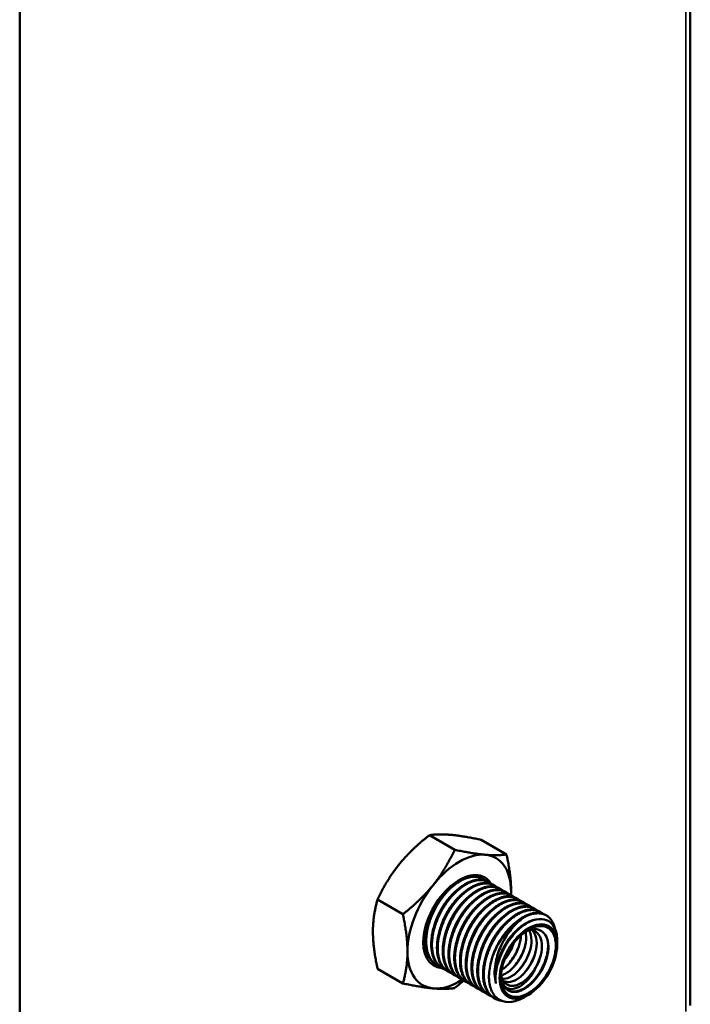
# Model space of a CAD drawing. Header units: inches. Extents: x 0 to 136, y 2 to 86.
# Tile 114 of 160: x 117.63 to 122.78, y 32.9 to 40.45. Entities that reach past the tile are written whole.
import ezdxf

# ---------------------------------------------------------------- set-up
doc = ezdxf.new("R2010")
doc.units = ezdxf.units.IN
doc.header["$LTSCALE"] = 4
doc.header["$MEASUREMENT"] = 0
doc.layers.add('Visible (ANSI)', color=7, linetype='Continuous', lineweight=50)
doc.layers.add('Visible Narrow (ANSI)', color=7, linetype='Continuous', lineweight=35)

msp = doc.modelspace()

# ---------------------------------------------------------------- linework, layer by layer
at = {"layer": 'Visible (ANSI)'}
for p, q in [((117.6337, 29.576), (117.6337, 68.9718)), ((122.7809, 45.2786), (122.7809, 32.8901)), ((120.9723, 34.0835), (120.7782, 34.1956)), ((121.37, 34.048), (121.1759, 34.1601)), ((121.1843, 33.8638), (121.1898, 33.8606)), ((121.2285, 33.8383), (121.234, 33.8351)), ((121.2727, 33.8128), (121.2782, 33.8096)), ((121.3168, 33.7873), (121.3224, 33.7841)), ((120.5745, 33.5887), (120.3804, 33.7008)), ((121.361, 33.7618), (121.3666, 33.7586)), ((121.4052, 33.7362), (121.4108, 33.7331)), ((121.4494, 33.7107), (121.455, 33.7075)), ((121.4936, 33.6852), (121.4991, 33.682)), ((121.5378, 33.6597), (121.5433, 33.6565)), ((121.582, 33.6342), (121.5875, 33.631)), ((121.6262, 33.6087), (121.6317, 33.6055)), ((121.6704, 33.5832), (121.6759, 33.58)), ((121.7591, 33.3541), (121.7591, 33.3849)), ((120.5745, 33.0584), (120.3804, 33.1705)), ((120.8314, 33.2016), (120.8369, 33.1984)), ((120.8756, 33.176), (120.8811, 33.1728)), ((120.9198, 33.1505), (120.9253, 33.1473)), ((120.9639, 33.125), (120.9695, 33.1218)), ((121.0081, 33.0995), (121.0137, 33.0963)), ((121.0523, 33.074), (121.0579, 33.0708)), ((121.0965, 33.0485), (121.1021, 33.0453)), ((121.1407, 33.0229), (121.1462, 33.0198)), ((121.1849, 32.9974), (121.1904, 32.9942)), ((121.2291, 32.9719), (121.2346, 32.9687)), ((121.2733, 32.9464), (121.2788, 32.9432)), ((121.5381, 32.9713), (121.5045, 32.9519))]:
    msp.add_line(p, q, dxfattribs=at)
for centre, major_axis, start_param, end_param in [((121.0078, 33.5327), (0.2812, 0.4871), 0.261799, 1.308997), ((121.0078, 33.5327), (0.2812, 0.4871), 5.497787, 6.544985), ((121.0078, 33.5327), (-0.1953, -0.3383), 2.839082, 6.566993), ((121.0078, 33.5327), (0.2812, 0.4871), 1.308997, 2.356194), ((121.0078, 33.5327), (-0.2812, -0.4871), 2.300523, 2.356194), ((121.4939, 33.252), (0.1875, 0.3248), 0.785398, 1.570796), ((121.0078, 33.5327), (-0.2812, -0.4871), 5.497787, 6.544985), ((121.5227, 33.2354), (-0.1672, -0.2896), 4.870384, 5.655782), ((121.0078, 33.5327), (-0.2812, -0.4871), 0.261799, 0.84446), ((121.5179, 33.2382), (-0.1346, -0.2331), 5.711093, 6.590838)]:
    msp.add_ellipse(centre, major_axis=major_axis, ratio=0.57735, start_param=start_param, end_param=end_param, dxfattribs=at)
for major_axis in [(0.1562, 0.2706), (0.1489, 0.2579)]:
    msp.add_ellipse((121.5381, 33.2265), major_axis=major_axis, ratio=0.57735, dxfattribs=at)
for points, weights in [([(120.7782, 34.1956), (120.6361, 34.0835), (120.5438, 33.9687)], [1.52036391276, 1.63796447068, 1.63796447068]), ([(120.9415, 34.1983), (120.8492, 34.2066), (120.7782, 34.1956)], [1.63796447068, 1.63796447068, 1.52036391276]), ([(121.1759, 34.1601), (121.0338, 34.1901), (120.9415, 34.1983)], [1.52036391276, 1.63796447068, 1.63796447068]), ([(120.8089, 33.8156), (120.9012, 33.9304), (120.9723, 34.0835)], [1.63796447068, 1.63796447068, 1.52036391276]), ([(121.2067, 34.0453), (121.1144, 34.0535), (120.9723, 34.0835)], [1.63796447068, 1.63796447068, 1.52036391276]), ([(121.37, 34.048), (121.299, 34.037), (121.2067, 34.0453)], [1.52036391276, 1.63796447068, 1.63796447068]), ([(121.4056, 33.7623), (121.4056, 33.8854), (121.37, 34.048)], [1.63796447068, 1.63796447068, 1.52036391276]), ([(120.5438, 33.9687), (120.4515, 33.8539), (120.3804, 33.7008)], [1.63796447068, 1.63796447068, 1.52036391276]), ([(120.5745, 33.5887), (120.7166, 33.7008), (120.8089, 33.8156)], [1.52036391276, 1.63796447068, 1.63796447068]), ([(120.3449, 33.4561), (120.3449, 33.5792), (120.3804, 33.7008)], [1.63796447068, 1.63796447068, 1.52036391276]), ([(121.4052, 33.7363), (121.4056, 33.7492), (121.4056, 33.7623)], [1.63662728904, 1.63796447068, 1.63796447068]), ([(120.6101, 33.303), (120.6101, 33.4261), (120.5745, 33.5887)], [1.63796447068, 1.63796447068, 1.52036391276]), ([(121.5559, 33.5379), (121.5561, 33.5367), (121.5562, 33.5356)], [0.971030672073, 0.971483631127, 0.971959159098]), ([(121.5909, 33.5475), (121.5909, 33.5474), (121.5909, 33.5474)], [0.962229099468, 0.962231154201, 0.962233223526]), ([(120.3804, 33.1705), (120.3449, 33.3331), (120.3449, 33.4561)], [1.52036391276, 1.63796447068, 1.63796447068]), ([(120.5745, 33.0584), (120.6101, 33.18), (120.6101, 33.303)], [1.52036391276, 1.63796447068, 1.63796447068]), ([(120.8089, 33.0201), (120.7166, 33.0284), (120.5745, 33.0584)], [1.63796447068, 1.63796447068, 1.52036391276]), ([(120.9723, 33.0229), (120.9012, 33.0119), (120.8089, 33.0201)], [1.52036391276, 1.63796447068, 1.63796447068]), ([(121.0421, 33.0805), (121.0093, 33.052), (120.9723, 33.0229)], [1.57112041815, 1.54930276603, 1.52036391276])]:
    msp.add_rational_spline(points, weights, degree=2, dxfattribs=at)
for points, weights, knots in [([(120.8314, 33.2016), (120.7509, 33.248), (120.7482, 33.3764), (120.7454, 33.5048), (120.8203, 33.6409), (120.8952, 33.7771), (121.0023, 33.8421), (121.1094, 33.9071), (121.1843, 33.8638)], [1, 0.923879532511, 1, 0.923879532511, 1, 0.923879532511, 1, 0.923879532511, 1], [0.505, 0.505, 0.505, 0.51, 0.51, 0.515, 0.515, 0.52, 0.52, 0.525, 0.525, 0.525]), ([(120.8572, 33.1888), (120.8466, 33.1928), (120.8369, 33.1984), (120.7565, 33.2448), (120.7537, 33.3732), (120.7509, 33.5016), (120.8258, 33.6378), (120.9007, 33.7739), (121.0078, 33.8389), (121.1149, 33.9039), (121.1898, 33.8606), (121.1995, 33.855), (121.208, 33.8476)], [0.982888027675, 0.990176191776, 1, 0.923879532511, 1, 0.923879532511, 1, 0.923879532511, 1, 0.923879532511, 1, 0.989439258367, 0.98180885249], [0.46435472, 0.46435472, 0.46435472, 0.465, 0.465, 0.47, 0.47, 0.475, 0.475, 0.48, 0.48, 0.485, 0.485, 0.48569369, 0.48569369, 0.48569369]), ([(120.8756, 33.176), (120.7951, 33.2225), (120.7924, 33.3509), (120.7896, 33.4793), (120.8645, 33.6154), (120.9394, 33.7515), (121.0465, 33.8165), (121.1536, 33.8816), (121.2285, 33.8383)], [1, 0.923879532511, 1, 0.923879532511, 1, 0.923879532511, 1, 0.923879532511, 1], [0.465, 0.465, 0.465, 0.47, 0.47, 0.475, 0.475, 0.48, 0.48, 0.485, 0.485, 0.485]), ([(120.9013, 33.1633), (120.8908, 33.1673), (120.8811, 33.1728), (120.8007, 33.2193), (120.7979, 33.3477), (120.7951, 33.4761), (120.87, 33.6122), (120.9449, 33.7484), (121.052, 33.8134), (121.1591, 33.8784), (121.234, 33.8351), (121.2437, 33.8295), (121.2522, 33.8221)], [0.982888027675, 0.990176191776, 1, 0.923879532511, 1, 0.923879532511, 1, 0.923879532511, 1, 0.923879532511, 1, 0.989439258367, 0.98180885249], [0.42435472, 0.42435472, 0.42435472, 0.425, 0.425, 0.43, 0.43, 0.435, 0.435, 0.44, 0.44, 0.445, 0.445, 0.44569369, 0.44569369, 0.44569369]), ([(120.77, 33.522), (120.7865, 33.5835), (120.8185, 33.642), (120.8572, 33.7128), (120.9098, 33.7654)], [0.961939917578, 0.961863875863, 1, 0.954203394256, 0.963512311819], [0.512495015, 0.512495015, 0.512495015, 0.515, 0.515, 0.518008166, 0.518008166, 0.518008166]), ([(120.9198, 33.1505), (120.8393, 33.197), (120.8366, 33.3254), (120.8338, 33.4538), (120.9087, 33.5899), (120.9836, 33.726), (121.0907, 33.791), (121.1978, 33.856), (121.2727, 33.8128)], [1, 0.923879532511, 1, 0.923879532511, 1, 0.923879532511, 1, 0.923879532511, 1], [0.425, 0.425, 0.425, 0.43, 0.43, 0.435, 0.435, 0.44, 0.44, 0.445, 0.445, 0.445]), ([(120.9455, 33.1378), (120.935, 33.1417), (120.9253, 33.1473), (120.8448, 33.1938), (120.8421, 33.3222), (120.8393, 33.4506), (120.9142, 33.5867), (120.9891, 33.7228), (121.0962, 33.7878), (121.2033, 33.8529), (121.2782, 33.8096), (121.2879, 33.804), (121.2964, 33.7966)], [0.982888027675, 0.990176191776, 1, 0.923879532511, 1, 0.923879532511, 1, 0.923879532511, 1, 0.923879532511, 1, 0.989439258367, 0.98180885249], [0.38435472, 0.38435472, 0.38435472, 0.385, 0.385, 0.39, 0.39, 0.395, 0.395, 0.4, 0.4, 0.405, 0.405, 0.40569369, 0.40569369, 0.40569369]), ([(120.9639, 33.125), (120.8835, 33.1714), (120.8808, 33.2999), (120.878, 33.4283), (120.9529, 33.5644), (121.0278, 33.7005), (121.1349, 33.7655), (121.2419, 33.8305), (121.3168, 33.7873)], [1, 0.923879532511, 1, 0.923879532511, 1, 0.923879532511, 1, 0.923879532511, 1], [0.385, 0.385, 0.385, 0.39, 0.39, 0.395, 0.395, 0.4, 0.4, 0.405, 0.405, 0.405]), ([(120.9897, 33.1123), (120.9792, 33.1162), (120.9695, 33.1218), (120.889, 33.1682), (120.8863, 33.2967), (120.8835, 33.4251), (120.9584, 33.5612), (121.0333, 33.6973), (121.1404, 33.7623), (121.2475, 33.8273), (121.3224, 33.7841), (121.3321, 33.7785), (121.3406, 33.7711)], [0.982888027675, 0.990176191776, 1, 0.923879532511, 1, 0.923879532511, 1, 0.923879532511, 1, 0.923879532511, 1, 0.989439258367, 0.98180885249], [0.34435472, 0.34435472, 0.34435472, 0.345, 0.345, 0.35, 0.35, 0.355, 0.355, 0.36, 0.36, 0.365, 0.365, 0.36569369, 0.36569369, 0.36569369]), ([(121.0081, 33.0995), (120.9277, 33.1459), (120.9249, 33.2743), (120.9222, 33.4028), (120.9971, 33.5389), (121.072, 33.675), (121.1791, 33.74), (121.2861, 33.805), (121.361, 33.7618)], [1, 0.923879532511, 1, 0.923879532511, 1, 0.923879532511, 1, 0.923879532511, 1], [0.345, 0.345, 0.345, 0.35, 0.35, 0.355, 0.355, 0.36, 0.36, 0.365, 0.365, 0.365]), ([(121.0339, 33.0867), (121.0233, 33.0907), (121.0137, 33.0963), (120.9332, 33.1427), (120.9305, 33.2712), (120.9277, 33.3996), (121.0026, 33.5357), (121.0775, 33.6718), (121.1846, 33.7368), (121.2917, 33.8018), (121.3666, 33.7586), (121.3763, 33.753), (121.3848, 33.7455)], [0.982888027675, 0.990176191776, 1, 0.923879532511, 1, 0.923879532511, 1, 0.923879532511, 1, 0.923879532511, 1, 0.989439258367, 0.98180885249], [0.30435472, 0.30435472, 0.30435472, 0.305, 0.305, 0.31, 0.31, 0.315, 0.315, 0.32, 0.32, 0.325, 0.325, 0.32569369, 0.32569369, 0.32569369]), ([(120.8141, 33.4965), (120.8307, 33.558), (120.8627, 33.6165), (120.9014, 33.6873), (120.954, 33.7398)], [0.961939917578, 0.961863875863, 1, 0.954203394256, 0.963512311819], [0.472495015, 0.472495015, 0.472495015, 0.475, 0.475, 0.478008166, 0.478008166, 0.478008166]), ([(120.8583, 33.4709), (120.8749, 33.5325), (120.9069, 33.5909), (120.9456, 33.6618), (120.9982, 33.7143)], [0.961939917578, 0.961863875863, 1, 0.954203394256, 0.963512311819], [0.432495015, 0.432495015, 0.432495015, 0.435, 0.435, 0.438008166, 0.438008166, 0.438008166]), ([(120.9025, 33.4454), (120.9191, 33.5069), (120.9511, 33.5654), (120.9898, 33.6362), (121.0424, 33.6888)], [0.961939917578, 0.961863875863, 1, 0.954203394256, 0.963512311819], [0.392495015, 0.392495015, 0.392495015, 0.395, 0.395, 0.398008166, 0.398008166, 0.398008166]), ([(121.0523, 33.074), (120.9719, 33.1204), (120.9691, 33.2488), (120.9664, 33.3772), (121.0413, 33.5134), (121.1162, 33.6495), (121.2233, 33.7145), (121.3303, 33.7795), (121.4052, 33.7362)], [1, 0.923879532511, 1, 0.923879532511, 1, 0.923879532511, 1, 0.923879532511, 1], [0.305, 0.305, 0.305, 0.31, 0.31, 0.315, 0.315, 0.32, 0.32, 0.325, 0.325, 0.325]), ([(121.0781, 33.0612), (121.0675, 33.0652), (121.0579, 33.0708), (120.9774, 33.1172), (120.9747, 33.2456), (120.9719, 33.3741), (121.0468, 33.5102), (121.1217, 33.6463), (121.2288, 33.7113), (121.3359, 33.7763), (121.4108, 33.7331), (121.4205, 33.7275), (121.429, 33.72)], [0.982888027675, 0.990176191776, 1, 0.923879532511, 1, 0.923879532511, 1, 0.923879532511, 1, 0.923879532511, 1, 0.989439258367, 0.98180885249], [0.26435472, 0.26435472, 0.26435472, 0.265, 0.265, 0.27, 0.27, 0.275, 0.275, 0.28, 0.28, 0.285, 0.285, 0.28569369, 0.28569369, 0.28569369]), ([(121.0965, 33.0485), (121.0161, 33.0949), (121.0133, 33.2233), (121.0106, 33.3517), (121.0855, 33.4878), (121.1604, 33.624), (121.2675, 33.689), (121.3745, 33.754), (121.4494, 33.7107)], [1, 0.923879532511, 1, 0.923879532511, 1, 0.923879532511, 1, 0.923879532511, 1], [0.265, 0.265, 0.265, 0.27, 0.27, 0.275, 0.275, 0.28, 0.28, 0.285, 0.285, 0.285]), ([(121.1223, 33.0357), (121.1117, 33.0397), (121.1021, 33.0453), (121.0216, 33.0917), (121.0189, 33.2201), (121.0161, 33.3485), (121.091, 33.4847), (121.1659, 33.6208), (121.273, 33.6858), (121.3801, 33.7508), (121.455, 33.7075), (121.4647, 33.7019), (121.4732, 33.6945)], [0.982888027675, 0.990176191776, 1, 0.923879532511, 1, 0.923879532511, 1, 0.923879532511, 1, 0.923879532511, 1, 0.989439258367, 0.98180885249], [0.22435472, 0.22435472, 0.22435472, 0.225, 0.225, 0.23, 0.23, 0.235, 0.235, 0.24, 0.24, 0.245, 0.245, 0.24569369, 0.24569369, 0.24569369]), ([(121.1407, 33.0229), (121.0603, 33.0694), (121.0575, 33.1978), (121.0548, 33.3262), (121.1297, 33.4623), (121.2046, 33.5984), (121.3116, 33.6635), (121.4187, 33.7285), (121.4936, 33.6852)], [1, 0.923879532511, 1, 0.923879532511, 1, 0.923879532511, 1, 0.923879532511, 1], [0.225, 0.225, 0.225, 0.23, 0.23, 0.235, 0.235, 0.24, 0.24, 0.245, 0.245, 0.245]), ([(121.1665, 33.0102), (121.1559, 33.0142), (121.1462, 33.0198), (121.0658, 33.0662), (121.0631, 33.1946), (121.0603, 33.323), (121.1352, 33.4591), (121.2101, 33.5953), (121.3172, 33.6603), (121.4242, 33.7253), (121.4991, 33.682), (121.5089, 33.6764), (121.5174, 33.669)], [0.982888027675, 0.990176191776, 1, 0.923879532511, 1, 0.923879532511, 1, 0.923879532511, 1, 0.923879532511, 1, 0.989439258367, 0.98180885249], [0.18435472, 0.18435472, 0.18435472, 0.185, 0.185, 0.19, 0.19, 0.195, 0.195, 0.2, 0.2, 0.205, 0.205, 0.20569369, 0.20569369, 0.20569369]), ([(120.9467, 33.4199), (120.9633, 33.4814), (120.9953, 33.5399), (121.034, 33.6107), (121.0866, 33.6633)], [0.961939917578, 0.961863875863, 1, 0.954203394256, 0.963512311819], [0.352495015, 0.352495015, 0.352495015, 0.355, 0.355, 0.358008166, 0.358008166, 0.358008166]), ([(120.9909, 33.3944), (121.0075, 33.4559), (121.0395, 33.5144), (121.0782, 33.5852), (121.1308, 33.6378)], [0.961939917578, 0.961863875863, 1, 0.954203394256, 0.963512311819], [0.312495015, 0.312495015, 0.312495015, 0.315, 0.315, 0.318008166, 0.318008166, 0.318008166]), ([(121.0351, 33.3689), (121.0517, 33.4304), (121.0837, 33.4889), (121.1224, 33.5597), (121.175, 33.6123)], [0.961939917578, 0.961863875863, 1, 0.954203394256, 0.963512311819], [0.272495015, 0.272495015, 0.272495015, 0.275, 0.275, 0.278008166, 0.278008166, 0.278008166]), ([(121.1849, 32.9974), (121.1045, 33.0439), (121.1017, 33.1723), (121.099, 33.3007), (121.1739, 33.4368), (121.2488, 33.5729), (121.3558, 33.6379), (121.4629, 33.7029), (121.5378, 33.6597)], [1, 0.923879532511, 1, 0.923879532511, 1, 0.923879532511, 1, 0.923879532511, 1], [0.185, 0.185, 0.185, 0.19, 0.19, 0.195, 0.195, 0.2, 0.2, 0.205, 0.205, 0.205]), ([(121.2107, 32.9847), (121.2001, 32.9886), (121.1904, 32.9942), (121.11, 33.0407), (121.1073, 33.1691), (121.1045, 33.2975), (121.1794, 33.4336), (121.2543, 33.5697), (121.3614, 33.6348), (121.4684, 33.6998), (121.5433, 33.6565), (121.553, 33.6509), (121.5616, 33.6435)], [0.982888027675, 0.990176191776, 1, 0.923879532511, 1, 0.923879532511, 1, 0.923879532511, 1, 0.923879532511, 1, 0.989439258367, 0.98180885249], [0.14435472, 0.14435472, 0.14435472, 0.145, 0.145, 0.15, 0.15, 0.155, 0.155, 0.16, 0.16, 0.165, 0.165, 0.16569369, 0.16569369, 0.16569369]), ([(121.2291, 32.9719), (121.1487, 33.0183), (121.1459, 33.1468), (121.1432, 33.2752), (121.2181, 33.4113), (121.293, 33.5474), (121.4, 33.6124), (121.5071, 33.6774), (121.582, 33.6342)], [1, 0.923879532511, 1, 0.923879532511, 1, 0.923879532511, 1, 0.923879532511, 1], [0.145, 0.145, 0.145, 0.15, 0.15, 0.155, 0.155, 0.16, 0.16, 0.165, 0.165, 0.165]), ([(121.2549, 32.9592), (121.2443, 32.9631), (121.2346, 32.9687), (121.1542, 33.0152), (121.1514, 33.1436), (121.1487, 33.272), (121.2236, 33.4081), (121.2985, 33.5442), (121.4056, 33.6092), (121.5126, 33.6742), (121.5875, 33.631), (121.5972, 33.6254), (121.6058, 33.618)], [0.982888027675, 0.990176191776, 1, 0.923879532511, 1, 0.923879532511, 1, 0.923879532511, 1, 0.923879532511, 1, 0.989439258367, 0.98180885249], [0.10435472, 0.10435472, 0.10435472, 0.105, 0.105, 0.11, 0.11, 0.115, 0.115, 0.12, 0.12, 0.125, 0.125, 0.12569369, 0.12569369, 0.12569369]), ([(121.2733, 32.9464), (121.1929, 32.9928), (121.1901, 33.1213), (121.1874, 33.2497), (121.2623, 33.3858), (121.3372, 33.5219), (121.4442, 33.5869), (121.5513, 33.6519), (121.6262, 33.6087)], [1, 0.923879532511, 1, 0.923879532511, 1, 0.923879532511, 1, 0.923879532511, 1], [0.105, 0.105, 0.105, 0.11, 0.11, 0.115, 0.115, 0.12, 0.12, 0.125, 0.125, 0.125]), ([(121.3314, 32.9257), (121.3026, 32.9295), (121.2788, 32.9432), (121.1984, 32.9896), (121.1956, 33.1181), (121.1929, 33.2465), (121.2678, 33.3826), (121.3427, 33.5187), (121.4498, 33.5837), (121.5568, 33.6487), (121.6317, 33.6055), (121.6414, 33.5999), (121.65, 33.5925)], [0.967275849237, 0.976190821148, 1, 0.923879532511, 1, 0.923879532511, 1, 0.923879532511, 1, 0.923879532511, 1, 0.989439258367, 0.98180885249], [0.06343609, 0.06343609, 0.06343609, 0.065, 0.065, 0.07, 0.07, 0.075, 0.075, 0.08, 0.08, 0.085, 0.085, 0.08569369, 0.08569369, 0.08569369]), ([(121.0793, 33.3434), (121.0959, 33.4049), (121.1279, 33.4634), (121.1666, 33.5342), (121.2192, 33.5867)], [0.961939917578, 0.961863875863, 1, 0.954203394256, 0.963512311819], [0.232495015, 0.232495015, 0.232495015, 0.235, 0.235, 0.238008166, 0.238008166, 0.238008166]), ([(121.1235, 33.3178), (121.1401, 33.3794), (121.1721, 33.4379), (121.2108, 33.5087), (121.2634, 33.5612)], [0.961939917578, 0.961863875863, 1, 0.954203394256, 0.963512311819], [0.192495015, 0.192495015, 0.192495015, 0.195, 0.195, 0.198008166, 0.198008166, 0.198008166]), ([(121.2891, 33.0577), (121.2856, 33.0776), (121.2851, 33.0996), (121.2823, 33.2142), (121.3488, 33.3358), (121.4153, 33.4573), (121.5105, 33.5155), (121.5525, 33.5411), (121.5916, 33.5476)], [0.975309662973, 0.984497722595, 1, 0.923879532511, 1, 0.923879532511, 1, 0.964945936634, 0.962177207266], [0.02898173, 0.02898173, 0.02898173, 0.03, 0.03, 0.035, 0.035, 0.04, 0.04, 0.04230254, 0.04230254, 0.04230254]), ([(121.3064, 33.3603), (121.3814, 33.4964), (121.4884, 33.5614), (121.5955, 33.6264), (121.6704, 33.5832)], [1, 0.923879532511, 1, 0.923879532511, 1], [0.075, 0.075, 0.075, 0.08, 0.08, 0.085, 0.085, 0.085]), ([(121.4939, 33.5582), (121.601, 33.6232), (121.6759, 33.58), (121.728, 33.5499), (121.743, 33.4749)], [1, 0.923879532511, 1, 0.945817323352, 0.968769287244], [0.04, 0.04, 0.04, 0.045, 0.045, 0.048559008, 0.048559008, 0.048559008]), ([(121.1677, 33.2923), (121.1843, 33.3538), (121.2163, 33.4123), (121.255, 33.4831), (121.3076, 33.5357)], [0.961939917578, 0.961863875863, 1, 0.954203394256, 0.963512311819], [0.152495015, 0.152495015, 0.152495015, 0.155, 0.155, 0.158008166, 0.158008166, 0.158008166]), ([(121.2119, 33.2668), (121.2285, 33.3283), (121.2605, 33.3868), (121.2992, 33.4576), (121.3518, 33.5102)], [0.961939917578, 0.961863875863, 1, 0.954203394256, 0.963512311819], [0.112495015, 0.112495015, 0.112495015, 0.115, 0.115, 0.118008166, 0.118008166, 0.118008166]), ([(121.2532, 33.2302), (121.2696, 33.2973), (121.3046, 33.3613), (121.3434, 33.4321), (121.396, 33.4847)], [0.962265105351, 0.958420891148, 1, 0.954203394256, 0.963512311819], [0.072268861, 0.072268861, 0.072268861, 0.075, 0.075, 0.078008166, 0.078008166, 0.078008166])]:
    msp.add_rational_spline(points, weights, degree=2, knots=knots, dxfattribs=at)
for points, knots in [([(121.0297, 33.857), (121.0247, 33.8555), (121.0196, 33.8537), (121.0067, 33.8488), (120.9989, 33.8453), (120.9911, 33.8414)], [1.2990371, 1.2990371, 1.2990371, 1.2990371, 1.3568912, 1.3568912, 1.4434223, 1.4434223, 1.4434223, 1.4434223]), ([(121.2891, 33.0577), (121.2829, 33.0795), (121.2796, 33.1034), (121.2784, 33.1554), (121.2805, 33.1821), (121.2919, 33.2494), (121.304, 33.2901), (121.3297, 33.3505), (121.3399, 33.371), (121.37, 33.4247), (121.3919, 33.4563), (121.4276, 33.4986), (121.4401, 33.5119), (121.4703, 33.5404), (121.4847, 33.5515), (121.4939, 33.5582)], [-0.8317328, -0.8317328, -0.8317328, -0.8317328, -0.710598, -0.710598, -0.5951964, -0.5951964, -0.4274163, -0.4274163, -0.3386691, -0.3386691, -0.1845043, -0.1845043, -0.1061235, -0.1061235, 0, 0, 0, 0]), ([(121.7591, 33.3849), (121.7591, 33.4007), (121.7579, 33.4158), (121.7503, 33.4619), (121.7392, 33.4887), (121.7062, 33.5302), (121.6841, 33.5441), (121.6332, 33.555), (121.6054, 33.5528), (121.5455, 33.5331), (121.5137, 33.5152), (121.4535, 33.4669), (121.4255, 33.4376), (121.3867, 33.3862), (121.3741, 33.3672), (121.3509, 33.3273), (121.3404, 33.3065), (121.3312, 33.2852)], [-2.202704, -2.202704, -2.202704, -2.202704, -2.050315, -2.050315, -1.709562, -1.709562, -1.35835, -1.35835, -1.024453, -1.024453, -0.679626, -0.679626, -0.352475, -0.352475, -0.17809, -0.17809, 0, 0, 0, 0]), ([(121.5423, 33.4672), (121.5488, 33.4563), (121.5538, 33.4436), (121.557, 33.4294), (121.5625, 33.4053), (121.5628, 33.377), (121.5582, 33.3472), (121.5535, 33.3174), (121.5437, 33.2862), (121.5299, 33.2565), (121.5162, 33.2267), (121.4984, 33.1984), (121.4783, 33.1743), (121.4582, 33.1501), (121.4359, 33.1302), (121.4136, 33.1162), (121.3913, 33.1022), (121.369, 33.0942), (121.3489, 33.093), (121.3452, 33.0928), (121.3415, 33.0928), (121.338, 33.093)], [0.46417352, 0.46417352, 0.46417352, 0.46417352, 0.46875, 0.46875, 0.46875, 0.4765625, 0.4765625, 0.4765625, 0.484375, 0.484375, 0.484375, 0.4921875, 0.4921875, 0.4921875, 0.5, 0.5, 0.5, 0.5078125, 0.5078125, 0.5078125, 0.50925431, 0.50925431, 0.50925431, 0.50925431]), ([(121.5662, 33.4666), (121.5779, 33.4556), (121.587, 33.4409), (121.5931, 33.4233), (121.6008, 33.4009), (121.6035, 33.3738), (121.601, 33.3446), (121.5986, 33.3154), (121.5909, 33.2841), (121.5788, 33.2536), (121.5668, 33.2231), (121.5504, 33.1935), (121.5312, 33.1674), (121.5121, 33.1414), (121.4903, 33.119), (121.4679, 33.1023), (121.4455, 33.0857), (121.4226, 33.0747), (121.4015, 33.0706), (121.3805, 33.0664), (121.3613, 33.0689), (121.3457, 33.0777)], [0.57199782, 0.57199782, 0.57199782, 0.57199782, 0.578125, 0.578125, 0.578125, 0.5859375, 0.5859375, 0.5859375, 0.59375, 0.59375, 0.59375, 0.6015625, 0.6015625, 0.6015625, 0.609375, 0.609375, 0.609375, 0.6171875, 0.6171875, 0.6171875, 0.62492177, 0.62492177, 0.62492177, 0.62492177]), ([(121.5201, 33.4583), (121.5287, 33.4624), (121.5372, 33.4657), (121.557, 33.4718), (121.5682, 33.4739), (121.59, 33.4752), (121.6006, 33.4744), (121.62, 33.47), (121.629, 33.4664), (121.6458, 33.4563), (121.6535, 33.4497), (121.6733, 33.4264), (121.6825, 33.4063), (121.6926, 33.3586), (121.6931, 33.3312), (121.6874, 33.2871), (121.6843, 33.2716), (121.6759, 33.2407), (121.6707, 33.2253), (121.6582, 33.1942), (121.6508, 33.1785), (121.6265, 33.1338), (121.6072, 33.1064), (121.5648, 33.0585), (121.5418, 33.0385), (121.5033, 33.0136), (121.4881, 33.0061), (121.4584, 32.9957), (121.444, 32.9929), (121.4304, 32.9926)], [2.382473, 2.382473, 2.382473, 2.382473, 2.47226, 2.47226, 2.595075, 2.595075, 2.720471, 2.720471, 2.841866, 2.841866, 2.96948, 2.96948, 3.21607, 3.21607, 3.466618, 3.466618, 3.59603, 3.59603, 3.722999, 3.722999, 3.855015, 3.855015, 4.111028, 4.111028, 4.369368, 4.369368, 4.538186, 4.538186, 4.706161, 4.706161, 4.706161, 4.706161]), ([(121.5476, 33.4689), (121.5609, 33.4685), (121.5733, 33.4656), (121.5845, 33.4604), (121.6028, 33.4517), (121.6177, 33.4365), (121.6276, 33.416), (121.6376, 33.3956), (121.6426, 33.3701), (121.6424, 33.3417), (121.6422, 33.3134), (121.6367, 33.2823), (121.6266, 33.2513), (121.6183, 33.226), (121.6068, 33.2008), (121.5931, 33.1773)], [0.67495759, 0.67495759, 0.67495759, 0.67495759, 0.6796875, 0.6796875, 0.6796875, 0.6875, 0.6875, 0.6875, 0.6953125, 0.6953125, 0.6953125, 0.703125, 0.703125, 0.703125, 0.70951344, 0.70951344, 0.70951344, 0.70951344]), ([(120.7319, 33.3881), (120.7333, 33.3554), (120.7395, 33.3259), (120.7574, 33.2843), (120.7664, 33.2699), (120.777, 33.2579)], [2.9615262, 2.9615262, 2.9615262, 2.9615262, 3.2716689, 3.2716689, 3.474706, 3.474706, 3.474706, 3.474706]), ([(121.5155, 33.4552), (121.5172, 33.4486), (121.5185, 33.4417), (121.5194, 33.4346), (121.5226, 33.4089), (121.5207, 33.3797), (121.5139, 33.3497), (121.5071, 33.3196), (121.4954, 33.2888), (121.48, 33.26), (121.4647, 33.2313), (121.4457, 33.2046), (121.4249, 33.1826), (121.4041, 33.1605), (121.3816, 33.1431), (121.3596, 33.1319), (121.3496, 33.1268), (121.3398, 33.123), (121.3302, 33.1206)], [0.35719329, 0.35719329, 0.35719329, 0.35719329, 0.359375, 0.359375, 0.359375, 0.3671875, 0.3671875, 0.3671875, 0.375, 0.375, 0.375, 0.3828125, 0.3828125, 0.3828125, 0.390625, 0.390625, 0.390625, 0.39415731, 0.39415731, 0.39415731, 0.39415731]), ([(121.4804, 33.427), (121.4799, 33.4033), (121.4758, 33.3778), (121.4682, 33.3522), (121.4594, 33.3222), (121.446, 33.292), (121.4292, 33.2645), (121.4125, 33.237), (121.3925, 33.2123), (121.3713, 33.1925), (121.3588, 33.1809), (121.3459, 33.171), (121.3331, 33.1631)], [0.25114445, 0.25114445, 0.25114445, 0.25114445, 0.2578125, 0.2578125, 0.2578125, 0.265625, 0.265625, 0.265625, 0.2734375, 0.2734375, 0.2734375, 0.27801496, 0.27801496, 0.27801496, 0.27801496]), ([(121.3064, 33.3603), (121.2926, 33.335), (121.2807, 33.3093), (121.261, 33.258), (121.2533, 33.2327), (121.2378, 33.1652), (121.234, 33.1243), (121.2388, 33.0481), (121.2482, 33.0138), (121.2797, 32.9588), (121.3004, 32.9405), (121.3485, 32.9169), (121.3787, 32.9129), (121.4444, 32.9225), (121.4764, 32.9357), (121.5045, 32.9519)], [-5.297223, -5.297223, -5.297223, -5.297223, -5.14644, -5.14644, -5.001588, -5.001588, -4.754793, -4.754793, -4.495216, -4.495216, -4.235881, -4.235881, -3.938526, -3.938526, -3.639237, -3.639237, -3.639237, -3.639237]), ([(121.4253, 33.3667), (121.4241, 33.3628), (121.4228, 33.3589), (121.4214, 33.355), (121.4107, 33.3253), (121.3956, 33.2961), (121.3777, 33.2701), (121.3705, 33.2597), (121.3629, 33.2499), (121.355, 33.2407)], [0.14741806, 0.14741806, 0.14741806, 0.14741806, 0.1484375, 0.1484375, 0.1484375, 0.15625, 0.15625, 0.15625, 0.15936861, 0.15936861, 0.15936861, 0.15936861]), ([(121.4235, 33.3642), (121.4198, 33.3542), (121.4156, 33.3442), (121.4058, 33.3226), (121.4, 33.3111), (121.3859, 33.2862), (121.3775, 33.273), (121.3645, 33.2549), (121.3605, 33.2496), (121.3564, 33.2444)], [-26.875009, -26.875009, -26.875009, -26.875009, -26.7918241, -26.7918241, -26.693454, -26.693454, -26.5732436, -26.5732436, -26.5208794, -26.5208794, -26.5208794, -26.5208794]), ([(121.4717, 33.365), (121.4715, 33.3642), (121.4713, 33.3635), (121.4689, 33.3557), (121.4665, 33.3488), (121.4586, 33.3274), (121.4525, 33.313), (121.4386, 33.2848), (121.4308, 33.271), (121.411, 33.2396), (121.3984, 33.2227), (121.3817, 33.2034), (121.3784, 33.1996), (121.3749, 33.196)], [-22.7952789, -22.7952789, -22.7952789, -22.7952789, -22.7890081, -22.7890081, -22.7315051, -22.7315051, -22.6122559, -22.6122559, -22.4914026, -22.4914026, -22.327311, -22.327311, -22.2865101, -22.2865101, -22.2865101, -22.2865101]), ([(121.6871, 33.3846), (121.6894, 33.3686), (121.6899, 33.3513), (121.6882, 33.3224), (121.6869, 33.3113), (121.6828, 33.2865), (121.6797, 33.2728), (121.6665, 33.2261), (121.6527, 33.1932), (121.6311, 33.1548), (121.6268, 33.1475), (121.6163, 33.1311), (121.6101, 33.1221), (121.5852, 33.0885), (121.5647, 33.0665), (121.5377, 33.0437), (121.532, 33.0393), (121.5054, 33.0198), (121.4843, 33.0088), (121.4589, 33.0008), (121.4538, 32.9995), (121.4277, 32.9942), (121.4082, 32.9954), (121.3869, 33.0036), (121.3827, 33.0056), (121.3787, 33.008)], [-2.086918, -2.086918, -2.086918, -2.086918, -1.928013, -1.928013, -1.833124, -1.833124, -1.719475, -1.719475, -1.448079, -1.448079, -1.38339, -1.38339, -1.298876, -1.298876, -1.056723, -1.056723, -0.992329, -0.992329, -0.758483, -0.758483, -0.699194, -0.699194, -0.450239, -0.450239, -0.385419, -0.385419, -0.385419, -0.385419]), ([(121.5122, 33.3426), (121.5081, 33.3291), (121.5032, 33.3155), (121.4941, 33.2935), (121.4903, 33.2851), (121.4827, 33.2697), (121.4791, 33.2628), (121.4648, 33.2372), (121.4531, 33.2193), (121.435, 33.1956), (121.4294, 33.1887), (121.4206, 33.1787), (121.4177, 33.1754), (121.4146, 33.1722)], [-18.6281651, -18.6281651, -18.6281651, -18.6281651, -18.5162487, -18.5162487, -18.4456876, -18.4456876, -18.3859548, -18.3859548, -18.2223818, -18.2223818, -18.1518175, -18.1518175, -18.115885, -18.115885, -18.115885, -18.115885]), ([(121.5525, 33.3198), (121.5499, 33.3111), (121.547, 33.3025), (121.5377, 33.2777), (121.5306, 33.2618), (121.516, 33.2334), (121.5088, 33.2209), (121.4869, 33.1867), (121.4712, 33.1664), (121.4544, 33.1485)], [-14.4386717, -14.4386717, -14.4386717, -14.4386717, -14.3675451, -14.3675451, -14.2346716, -14.2346716, -14.1246293, -14.1246293, -13.9238885, -13.9238885, -13.9238885, -13.9238885]), ([(121.5929, 33.2971), (121.5854, 33.2722), (121.5753, 33.2474), (121.5572, 33.2121), (121.5509, 33.2011), (121.5365, 33.178), (121.5283, 33.1661), (121.5114, 33.1442), (121.5029, 33.1341), (121.4942, 33.1248)], [-10.2217405, -10.2217405, -10.2217405, -10.2217405, -10.0166522, -10.0166522, -9.920359, -9.920359, -9.8083522, -9.8083522, -9.7036318, -9.7036318, -9.7036318, -9.7036318]), ([(121.6334, 33.2747), (121.6279, 33.2565), (121.621, 33.2383), (121.6062, 33.2057), (121.5987, 33.1913), (121.5817, 33.1623), (121.5721, 33.148), (121.5569, 33.1278), (121.5517, 33.1212), (121.5403, 33.1079), (121.5341, 33.1011), (121.5278, 33.0947)], [-5.9781219, -5.9781219, -5.9781219, -5.9781219, -5.8281653, -5.8281653, -5.704559, -5.704559, -5.5720773, -5.5720773, -5.5062802, -5.5062802, -5.4319407, -5.4319407, -5.4319407, -5.4319407]), ([(121.5931, 33.1773), (121.5819, 33.158), (121.5691, 33.1399), (121.5412, 33.1069), (121.5262, 33.0922), (121.4901, 33.0638), (121.4691, 33.0522), (121.4388, 33.0425), (121.429, 33.0407), (121.4102, 33.0395), (121.4012, 33.0403), (121.3843, 33.0445), (121.3764, 33.0479), (121.3548, 33.0625), (121.3436, 33.0774), (121.3327, 33.1072), (121.3301, 33.1186), (121.3287, 33.131)], [0, 0, 0, 0, 0.170465, 0.170465, 0.344365, 0.344365, 0.574068, 0.574068, 0.687977, 0.687977, 0.803031, 0.803031, 0.919603, 0.919603, 1.158852, 1.158852, 1.285771, 1.285771, 1.285771, 1.285771]), ([(121.3319, 33.0843), (121.3369, 33.0628), (121.3452, 33.0497), (121.3602, 33.031), (121.3712, 33.0232), (121.3949, 33.0155), (121.4136, 33.0119), (121.4577, 33.0261), (121.4792, 33.0367), (121.5116, 33.0637), (121.5202, 33.0719), (121.5412, 33.0944), (121.5533, 33.1095), (121.5751, 33.1422), (121.5848, 33.1595), (121.5931, 33.1773)], [0.000001, 0.000001, 0.000001, 0.000001, 0.259276, 0.259276, 0.631451, 0.631451, 0.939364, 0.939364, 1.132225, 1.132225, 1.203413, 1.203413, 1.311121, 1.311121, 1.415005, 1.415005, 1.415005, 1.415005])]:
    msp.add_open_spline(points, degree=3, knots=knots, dxfattribs=at)
at = {"layer": 'Visible Narrow (ANSI)'}
msp.add_line((122.7477, 32.8438), (122.7477, 45.2594), dxfattribs=at)

doc.saveas('drawing.dxf')
